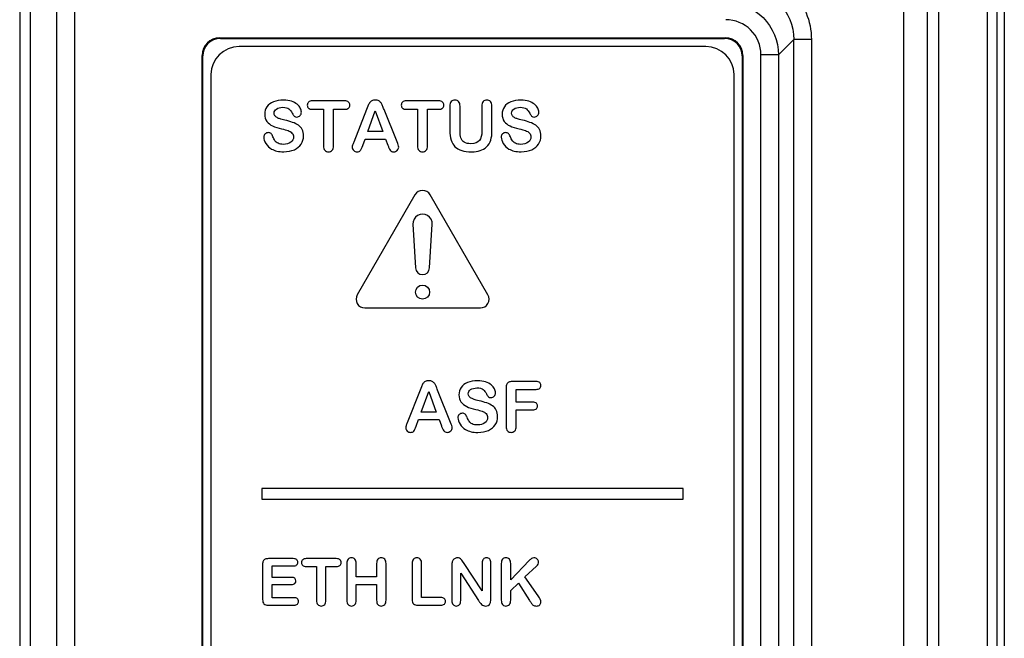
# Model space of a CAD drawing. Header units: millimetres. Extents: x 0 to 1700, y 0 to 1200.
# Tile 30 of 44: x 635 to 663, y 730 to 748. Entities that reach past the tile are written whole.
import ezdxf

# ---------------------------------------------------------------- set-up
doc = ezdxf.new("R2010")
doc.units = ezdxf.units.MM
doc.header["$LTSCALE"] = 93.5
doc.layers.add('00_COMPONENTS', color=7, linetype='CONTINUOUS')

msp = doc.modelspace()

# ---------------------------------------------------------------- linework, layer by layer
at = {"layer": '00_COMPONENTS', "color": 7, "linetype": 'CONTINUOUS'}
for p, q in [((635.368, 764.928), (635.368, 635.928)), ((635.665, 764.718), (635.665, 633.682)), ((661.224, 764.153), (661.224, 651.122)), ((660.548, 763.838), (660.548, 702.673)), ((663.218, 651.438), (663.218, 763.838)), ((663.418, 763.688), (663.418, 651.588)), ((641.068, 747.218), (655.469, 747.218)), ((641.086, 747.2), (655.451, 747.2)), ((640.568, 716.468), (640.568, 746.718)), ((640.586, 716.485), (640.586, 746.701)), ((654.918, 746.968), (641.618, 746.968)), ((655.951, 746.701), (655.951, 704.735)), ((655.968, 746.718), (655.968, 704.718)), ((640.818, 746.168), (640.818, 705.268)), ((655.718, 705.268), (655.718, 746.168)), ((644.626, 745.419), (643.708, 745.419)), ((647.303, 745.419), (646.385, 745.419)), ((643.708, 745.18), (644.023, 745.18)), ((644.023, 745.18), (644.023, 744.145)), ((644.311, 744.145), (644.311, 745.18)), ((644.311, 745.18), (644.626, 745.18)), ((645.249, 745.172), (644.884, 744.246)), ((645.286, 745.267), (645.249, 745.172)), ((645.285, 744.55), (645.496, 745.138)), ((645.496, 745.138), (645.711, 744.55)), ((646.121, 744.253), (645.749, 745.173)), ((646.385, 745.18), (646.7, 745.18)), ((646.7, 745.18), (646.7, 744.145)), ((646.988, 744.145), (646.988, 745.18)), ((646.988, 745.18), (647.303, 745.18)), ((647.624, 745.268), (647.624, 744.582)), ((647.913, 744.567), (647.913, 745.268)), ((648.534, 745.268), (648.534, 744.561)), ((648.823, 744.582), (648.823, 745.268)), ((645.711, 744.55), (645.285, 744.55)), ((645.141, 744.15), (645.209, 744.333)), ((645.209, 744.333), (645.789, 744.333)), ((645.789, 744.333), (645.857, 744.154)), ((646.63, 742.743), (644.984, 739.893)), ((648.708, 739.893), (647.063, 742.743)), ((646.572, 741.901), (646.646, 740.656)), ((647.046, 740.656), (647.121, 741.901)), ((645.201, 739.518), (648.492, 739.518)), ((646.774, 737.172), (646.409, 736.246)), ((646.811, 737.267), (646.774, 737.172)), ((647.646, 736.253), (647.274, 737.173)), ((649.225, 737.242), (649.225, 736.145)), ((650.082, 737.419), (649.402, 737.419)), ((649.513, 736.831), (649.513, 737.196)), ((649.513, 737.196), (650.082, 737.196)), ((646.81, 736.55), (647.021, 737.138)), ((647.021, 737.138), (647.236, 736.55)), ((649.989, 736.831), (649.513, 736.831)), ((649.513, 736.145), (649.513, 736.614)), ((649.513, 736.614), (649.989, 736.614)), ((646.666, 736.15), (646.734, 736.333)), ((646.734, 736.333), (647.314, 736.333)), ((647.236, 736.55), (646.81, 736.55)), ((647.314, 736.333), (647.382, 736.154)), ((642.268, 734.368), (642.268, 734.068)), ((654.268, 734.368), (642.268, 734.368)), ((654.268, 734.068), (654.268, 734.368)), ((642.268, 734.068), (654.268, 734.068)), ((642.289, 732.205), (642.289, 731.208)), ((643.163, 732.37), (642.453, 732.37)), ((642.558, 731.837), (642.558, 732.163)), ((642.558, 732.163), (643.163, 732.163)), ((644.387, 732.37), (643.533, 732.37)), ((643.533, 732.148), (643.826, 732.148)), ((643.826, 732.148), (643.826, 731.184)), ((644.094, 731.184), (644.094, 732.148)), ((644.094, 732.148), (644.387, 732.148)), ((644.686, 732.23), (644.686, 731.184)), ((644.955, 731.85), (644.955, 732.23)), ((645.536, 732.23), (645.536, 731.85)), ((645.804, 731.184), (645.804, 732.23)), ((646.551, 732.23), (646.551, 731.208)), ((646.82, 731.264), (646.82, 732.23)), ((647.681, 732.198), (647.681, 731.174)), ((648.027, 732.232), (647.985, 732.298)), ((648.544, 731.449), (648.027, 732.232)), ((648.544, 732.239), (648.544, 731.449)), ((648.792, 731.195), (648.792, 732.239)), ((649.088, 732.23), (649.088, 731.243)), ((649.884, 732.315), (649.356, 731.764)), ((649.356, 731.764), (649.356, 732.23)), ((649.762, 731.85), (650.089, 732.159)), ((643.115, 731.837), (642.558, 731.837)), ((645.536, 731.85), (644.955, 731.85)), ((647.932, 731.174), (647.932, 731.952)), ((647.932, 731.952), (648.437, 731.179)), ((650.139, 731.31), (649.762, 731.85)), ((642.558, 731.257), (642.558, 731.634)), ((642.558, 731.634), (643.115, 731.634)), ((644.955, 731.184), (644.955, 731.63)), ((644.955, 731.63), (645.536, 731.63)), ((645.536, 731.63), (645.536, 731.184)), ((649.356, 731.458), (649.577, 731.669)), ((649.577, 731.669), (649.894, 731.18)), ((647.365, 731.264), (646.82, 731.264)), ((649.356, 731.184), (649.356, 731.458)), ((642.453, 731.043), (643.184, 731.043)), ((643.184, 731.257), (642.558, 731.257)), ((646.716, 731.043), (647.365, 731.043))]:
    msp.add_line(p, q, dxfattribs=at)
at = {"layer": '00_COMPONENTS', "color": 9, "linetype": 'CONTINUOUS'}
for p, q in [((636.426, 636.218), (636.426, 764.718)), ((636.926, 764.718), (636.926, 636.218)), ((661.543, 764.144), (661.543, 651.132)), ((662.937, 651.438), (662.937, 763.838)), ((656.985, 746.736), (657.423, 747.173)), ((657.423, 704.262), (657.423, 747.173)), ((657.923, 747.173), (657.423, 747.173)), ((657.923, 747.173), (657.923, 704.262)), ((656.486, 704.7), (656.486, 746.736)), ((656.985, 746.736), (656.486, 746.736)), ((656.985, 746.736), (656.985, 704.7))]:
    msp.add_line(p, q, dxfattribs=at)
at = {"layer": '00_COMPONENTS', "color": 7, "linetype": 'CONTINUOUS'}
msp.add_circle((646.846, 739.968), 0.2, dxfattribs=at)
at = {"layer": '00_COMPONENTS', "color": 9, "linetype": 'CONTINUOUS'}
msp.add_arc((655.486, 746.736), 0.999, 359.9894, 90.0119, dxfattribs=at)
at = {"layer": '00_COMPONENTS', "color": 7, "linetype": 'CONTINUOUS'}
for centre, radius, start, end in [((641.618, 746.168), 0.8, 90, 180), ((654.918, 746.168), 0.8, 0, 90), ((646.846, 742.618), 0.25, 30, 150), ((646.846, 741.918), 0.275, 356.5602, 183.4398), ((646.846, 740.668), 0.2, 183.4398, 356.5602), ((645.201, 739.768), 0.25, 150, 270), ((648.492, 739.768), 0.25, 270, 30), ((649.99, 732.213), 1.867, 213.6565, 215.9925), ((653.579, 733.328), 4.265, 210.2366, 211.3714)]:
    msp.add_arc(centre, radius, start, end, dxfattribs=at)
for centre, major_axis, start_param, end_param in [((641.069, 746.718), (0.354, -0.354), 2.356803, 3.926382), ((641.086, 746.7), (0.354, -0.354), 2.356803, 3.926382), ((655.451, 746.7), (0.354, 0.354), -0.784789, 0.784789), ((655.468, 746.718), (-0.354, -0.354), 2.356803, 3.926382)]:
    msp.add_ellipse(centre, major_axis=major_axis, ratio=0.998783, start_param=start_param, end_param=end_param, dxfattribs=at)
at = {"layer": '00_COMPONENTS', "color": 9, "linetype": 'CONTINUOUS'}
for points, knots in [([(655.924, 749.172), (656.434, 749.172), (657.496, 748.746), (657.923, 747.683), (657.923, 747.173)], [0, 0, 0, 0, 0.499997, 1, 1, 1, 1]), ([(655.924, 748.672), (656.306, 748.673), (657.104, 748.353), (657.423, 747.556), (657.423, 747.173)], [0, 0, 0, 0, 0.499982, 1, 1, 1, 1])]:
    msp.add_open_spline(points, degree=3, knots=knots, dxfattribs=at)
at = {"layer": '00_COMPONENTS', "color": 7, "linetype": 'CONTINUOUS'}
msp.add_open_spline([(655.486, 748.235), (655.869, 748.235), (656.665, 747.915), (656.985, 747.118), (656.985, 746.736)], degree=3, knots=[0, 0, 0, 0, 0.500001, 1, 1, 1, 1], dxfattribs=at)
for points in [[(642.599, 745.393), (642.517, 745.36), (642.456, 745.313), (642.413, 745.253)], [(642.885, 745.443), (642.775, 745.443), (642.68, 745.426), (642.599, 745.393)], [(643.111, 745.41), (643.047, 745.431), (642.972, 745.443), (642.885, 745.443)], [(643.271, 745.323), (643.228, 745.359), (643.176, 745.388), (643.111, 745.41)], [(643.363, 745.21), (643.344, 745.249), (643.313, 745.287), (643.271, 745.323)], [(643.599, 745.386), (643.573, 745.365), (643.562, 745.336), (643.562, 745.299)], [(643.562, 745.299), (643.562, 745.263), (643.573, 745.234), (643.597, 745.212)], [(643.708, 745.419), (643.66, 745.419), (643.624, 745.408), (643.599, 745.386)], [(644.736, 745.385), (644.712, 745.407), (644.675, 745.419), (644.626, 745.419)], [(644.773, 745.299), (644.773, 745.334), (644.761, 745.363), (644.736, 745.385)], [(644.736, 745.213), (644.761, 745.234), (644.773, 745.263), (644.773, 745.299)], [(645.333, 745.36), (645.316, 745.335), (645.301, 745.304), (645.286, 745.267)], [(645.398, 745.42), (645.371, 745.404), (645.349, 745.384), (645.333, 745.36)], [(645.498, 745.443), (645.458, 745.443), (645.425, 745.435), (645.398, 745.42)], [(645.598, 745.42), (645.571, 745.435), (645.538, 745.443), (645.498, 745.443)], [(645.663, 745.361), (645.647, 745.384), (645.625, 745.404), (645.598, 745.42)], [(645.705, 745.283), (645.693, 745.311), (645.68, 745.337), (645.663, 745.361)], [(646.276, 745.386), (646.251, 745.365), (646.239, 745.336), (646.239, 745.299)], [(646.239, 745.299), (646.239, 745.263), (646.251, 745.234), (646.275, 745.212)], [(646.385, 745.419), (646.337, 745.419), (646.301, 745.408), (646.276, 745.386)], [(647.414, 745.385), (647.389, 745.407), (647.353, 745.419), (647.303, 745.419)], [(647.451, 745.299), (647.451, 745.334), (647.438, 745.363), (647.414, 745.385)], [(647.414, 745.213), (647.438, 745.234), (647.451, 745.263), (647.451, 745.299)], [(647.663, 745.399), (647.636, 745.37), (647.624, 745.326), (647.624, 745.268)], [(647.767, 745.443), (647.724, 745.443), (647.689, 745.428), (647.663, 745.399)], [(647.873, 745.399), (647.847, 745.428), (647.812, 745.443), (647.767, 745.443)], [(647.913, 745.268), (647.913, 745.326), (647.899, 745.37), (647.873, 745.399)], [(648.573, 745.399), (648.547, 745.37), (648.534, 745.326), (648.534, 745.268)], [(648.677, 745.443), (648.633, 745.443), (648.598, 745.428), (648.573, 745.399)], [(648.782, 745.399), (648.755, 745.428), (648.72, 745.443), (648.677, 745.443)], [(648.823, 745.268), (648.823, 745.326), (648.809, 745.37), (648.782, 745.399)], [(649.363, 745.393), (649.281, 745.36), (649.22, 745.313), (649.177, 745.253)], [(649.649, 745.443), (649.539, 745.443), (649.443, 745.426), (649.363, 745.393)], [(649.875, 745.41), (649.811, 745.431), (649.736, 745.443), (649.649, 745.443)], [(650.034, 745.323), (649.992, 745.359), (649.939, 745.388), (649.875, 745.41)], [(650.127, 745.21), (650.108, 745.249), (650.076, 745.287), (650.034, 745.323)], [(642.413, 745.253), (642.37, 745.192), (642.349, 745.122), (642.349, 745.044)], [(642.349, 745.044), (642.349, 744.961), (642.368, 744.892), (642.409, 744.837)], [(642.616, 745.07), (642.616, 745.116), (642.639, 745.155), (642.684, 745.188)], [(642.64, 744.996), (642.624, 745.017), (642.616, 745.041), (642.616, 745.07)], [(642.684, 745.188), (642.73, 745.221), (642.79, 745.238), (642.865, 745.238)], [(642.865, 745.238), (642.945, 745.238), (643.003, 745.222), (643.04, 745.192)], [(643.04, 745.192), (643.076, 745.162), (643.108, 745.12), (643.134, 745.067)], [(643.134, 745.067), (643.153, 745.029), (643.172, 745.001), (643.189, 744.985)], [(643.356, 745.001), (643.38, 745.029), (643.392, 745.06), (643.392, 745.095)], [(643.392, 745.095), (643.392, 745.132), (643.383, 745.171), (643.363, 745.21)], [(643.597, 745.212), (643.621, 745.191), (643.658, 745.18), (643.708, 745.18)], [(644.626, 745.18), (644.674, 745.18), (644.711, 745.191), (644.736, 745.213)], [(645.749, 745.173), (645.731, 745.219), (645.717, 745.256), (645.705, 745.283)], [(646.275, 745.212), (646.298, 745.191), (646.335, 745.18), (646.385, 745.18)], [(647.303, 745.18), (647.352, 745.18), (647.388, 745.191), (647.414, 745.213)], [(649.177, 745.253), (649.134, 745.192), (649.113, 745.122), (649.113, 745.044)], [(649.113, 745.044), (649.113, 744.961), (649.132, 744.892), (649.173, 744.837)], [(649.38, 745.07), (649.38, 745.116), (649.403, 745.155), (649.448, 745.188)], [(649.403, 744.996), (649.388, 745.017), (649.38, 745.041), (649.38, 745.07)], [(649.448, 745.188), (649.494, 745.221), (649.554, 745.238), (649.629, 745.238)], [(649.629, 745.238), (649.709, 745.238), (649.767, 745.222), (649.804, 745.192)], [(649.804, 745.192), (649.84, 745.162), (649.871, 745.12), (649.898, 745.067)], [(649.898, 745.067), (649.917, 745.029), (649.935, 745.001), (649.953, 744.985)], [(650.119, 745.001), (650.144, 745.029), (650.156, 745.06), (650.156, 745.095)], [(650.156, 745.095), (650.156, 745.132), (650.146, 745.171), (650.127, 745.21)], [(642.409, 744.837), (642.45, 744.782), (642.505, 744.738), (642.574, 744.706)], [(642.704, 744.943), (642.677, 744.958), (642.655, 744.975), (642.64, 744.996)], [(642.786, 744.907), (642.758, 744.916), (642.731, 744.927), (642.704, 744.943)], [(642.925, 744.871), (642.861, 744.887), (642.814, 744.899), (642.786, 744.907)], [(643.142, 744.808), (643.077, 744.831), (643.004, 744.852), (642.925, 744.871)], [(643.309, 744.726), (643.263, 744.758), (643.208, 744.785), (643.142, 744.808)], [(643.189, 744.985), (643.207, 744.968), (643.232, 744.96), (643.265, 744.96)], [(643.265, 744.96), (643.301, 744.96), (643.331, 744.974), (643.356, 745.001)], [(649.173, 744.837), (649.214, 744.782), (649.268, 744.738), (649.337, 744.706)], [(649.467, 744.943), (649.44, 744.958), (649.419, 744.975), (649.403, 744.996)], [(649.55, 744.907), (649.522, 744.916), (649.495, 744.927), (649.467, 744.943)], [(649.688, 744.871), (649.624, 744.887), (649.578, 744.899), (649.55, 744.907)], [(649.906, 744.808), (649.841, 744.831), (649.768, 744.852), (649.688, 744.871)], [(650.072, 744.726), (650.027, 744.758), (649.971, 744.785), (649.906, 744.808)], [(649.953, 744.985), (649.97, 744.968), (649.996, 744.96), (650.029, 744.96)], [(650.029, 744.96), (650.065, 744.96), (650.095, 744.974), (650.119, 745.001)], [(642.358, 744.477), (642.333, 744.452), (642.322, 744.423), (642.322, 744.388)], [(642.451, 744.515), (642.413, 744.515), (642.382, 744.502), (642.358, 744.477)], [(642.528, 744.486), (642.507, 744.505), (642.481, 744.515), (642.451, 744.515)], [(642.582, 744.399), (642.567, 744.437), (642.549, 744.466), (642.528, 744.486)], [(642.574, 744.706), (642.643, 744.674), (642.728, 744.645), (642.831, 744.622)], [(642.831, 744.622), (642.907, 744.605), (642.968, 744.588), (643.014, 744.572)], [(643.014, 744.572), (643.06, 744.557), (643.097, 744.534), (643.126, 744.504)], [(643.126, 744.504), (643.155, 744.475), (643.17, 744.436), (643.17, 744.39)], [(643.416, 744.603), (643.391, 744.652), (643.355, 744.693), (643.309, 744.726)], [(643.455, 744.421), (643.455, 744.493), (643.441, 744.553), (643.416, 744.603)], [(647.624, 744.582), (647.624, 744.474), (647.636, 744.382), (647.659, 744.304)], [(647.939, 744.366), (647.921, 744.42), (647.913, 744.487), (647.913, 744.567)], [(648.534, 744.561), (648.534, 744.438), (648.511, 744.348), (648.464, 744.288)], [(648.79, 744.303), (648.811, 744.377), (648.823, 744.47), (648.823, 744.582)], [(649.121, 744.477), (649.097, 744.452), (649.086, 744.423), (649.086, 744.388)], [(649.215, 744.515), (649.177, 744.515), (649.146, 744.502), (649.121, 744.477)], [(649.292, 744.486), (649.27, 744.505), (649.245, 744.515), (649.215, 744.515)], [(649.346, 744.399), (649.331, 744.437), (649.313, 744.466), (649.292, 744.486)], [(649.337, 744.706), (649.406, 744.674), (649.492, 744.645), (649.595, 744.622)], [(649.595, 744.622), (649.671, 744.605), (649.732, 744.588), (649.778, 744.572)], [(649.778, 744.572), (649.824, 744.557), (649.861, 744.534), (649.89, 744.504)], [(649.89, 744.504), (649.919, 744.475), (649.934, 744.436), (649.934, 744.39)], [(650.18, 744.603), (650.154, 744.652), (650.118, 744.693), (650.072, 744.726)], [(650.218, 744.421), (650.218, 744.493), (650.205, 744.553), (650.18, 744.603)], [(642.322, 744.388), (642.322, 744.327), (642.341, 744.265), (642.382, 744.201)], [(642.382, 744.201), (642.423, 744.137), (642.475, 744.086), (642.541, 744.048)], [(642.641, 744.285), (642.619, 744.316), (642.6, 744.354), (642.582, 744.399)], [(642.73, 744.21), (642.691, 744.229), (642.662, 744.254), (642.641, 744.285)], [(642.881, 744.181), (642.819, 744.181), (642.768, 744.19), (642.73, 744.21)], [(643.089, 744.24), (643.036, 744.2), (642.967, 744.181), (642.881, 744.181)], [(643.17, 744.39), (643.17, 744.329), (643.143, 744.28), (643.089, 744.24)], [(643.193, 744.027), (643.279, 744.066), (643.343, 744.119), (643.388, 744.188)], [(643.388, 744.188), (643.432, 744.256), (643.455, 744.334), (643.455, 744.421)], [(644.884, 744.246), (644.869, 744.209), (644.858, 744.18), (644.852, 744.159)], [(646.165, 744.101), (646.165, 744.132), (646.15, 744.183), (646.121, 744.253)], [(647.659, 744.304), (647.682, 744.226), (647.718, 744.163), (647.768, 744.113)], [(648.034, 744.242), (647.989, 744.271), (647.956, 744.313), (647.939, 744.366)], [(648.225, 744.198), (648.143, 744.198), (648.079, 744.213), (648.034, 744.242)], [(648.464, 744.288), (648.417, 744.227), (648.338, 744.198), (648.225, 744.198)], [(648.667, 744.107), (648.728, 744.163), (648.768, 744.228), (648.79, 744.303)], [(649.086, 744.388), (649.086, 744.327), (649.105, 744.265), (649.146, 744.201)], [(649.146, 744.201), (649.187, 744.137), (649.239, 744.086), (649.304, 744.048)], [(649.404, 744.285), (649.383, 744.316), (649.364, 744.354), (649.346, 744.399)], [(649.494, 744.21), (649.455, 744.229), (649.426, 744.254), (649.404, 744.285)], [(649.645, 744.181), (649.582, 744.181), (649.532, 744.19), (649.494, 744.21)], [(649.853, 744.24), (649.799, 744.2), (649.73, 744.181), (649.645, 744.181)], [(649.934, 744.39), (649.934, 744.329), (649.906, 744.28), (649.853, 744.24)], [(649.957, 744.027), (650.042, 744.066), (650.107, 744.119), (650.152, 744.188)], [(650.152, 744.188), (650.196, 744.256), (650.218, 744.334), (650.218, 744.421)], [(642.541, 744.048), (642.632, 743.995), (642.748, 743.969), (642.889, 743.969)], [(642.889, 743.969), (643.005, 743.969), (643.108, 743.988), (643.193, 744.027)], [(644.023, 744.145), (644.023, 744.085), (644.035, 744.041), (644.063, 744.012)], [(644.063, 744.012), (644.09, 743.983), (644.125, 743.969), (644.168, 743.969)], [(644.168, 743.969), (644.209, 743.969), (644.243, 743.983), (644.27, 744.012)], [(644.27, 744.012), (644.297, 744.04), (644.311, 744.084), (644.311, 744.145)], [(644.852, 744.159), (644.845, 744.138), (644.842, 744.118), (644.842, 744.099)], [(644.842, 744.099), (644.842, 744.065), (644.856, 744.035), (644.884, 744.008)], [(644.884, 744.008), (644.912, 743.982), (644.944, 743.969), (644.981, 743.969)], [(644.981, 743.969), (645.023, 743.969), (645.054, 743.981), (645.072, 744.006)], [(645.072, 744.006), (645.091, 744.031), (645.114, 744.078), (645.141, 744.15)], [(645.857, 744.154), (645.866, 744.132), (645.876, 744.107), (645.889, 744.077)], [(645.889, 744.077), (645.902, 744.048), (645.913, 744.027), (645.925, 744.013)], [(645.925, 744.013), (645.936, 744), (645.949, 743.989), (645.966, 743.981)], [(645.966, 743.981), (645.981, 743.973), (646.001, 743.969), (646.024, 743.969)], [(646.024, 743.969), (646.063, 743.969), (646.096, 743.983), (646.123, 744.01)], [(646.123, 744.01), (646.15, 744.037), (646.165, 744.068), (646.165, 744.101)], [(646.7, 744.145), (646.7, 744.085), (646.713, 744.041), (646.74, 744.012)], [(646.74, 744.012), (646.767, 743.983), (646.802, 743.969), (646.845, 743.969)], [(646.845, 743.969), (646.887, 743.969), (646.921, 743.983), (646.947, 744.012)], [(646.947, 744.012), (646.974, 744.04), (646.988, 744.084), (646.988, 744.145)], [(647.768, 744.113), (647.818, 744.064), (647.883, 744.027), (647.962, 744.004)], [(647.962, 744.004), (648.041, 743.981), (648.135, 743.969), (648.245, 743.969)], [(648.245, 743.969), (648.337, 743.969), (648.417, 743.98), (648.486, 744.002)], [(648.486, 744.002), (648.555, 744.023), (648.615, 744.058), (648.667, 744.107)], [(649.304, 744.048), (649.396, 743.995), (649.511, 743.969), (649.652, 743.969)], [(649.652, 743.969), (649.769, 743.969), (649.871, 743.988), (649.957, 744.027)], [(647.023, 737.443), (646.983, 737.443), (646.95, 737.435), (646.923, 737.42)], [(647.123, 737.42), (647.096, 737.435), (647.063, 737.443), (647.023, 737.443)], [(648.415, 737.443), (648.306, 737.443), (648.21, 737.426), (648.129, 737.393)], [(648.642, 737.41), (648.578, 737.431), (648.503, 737.443), (648.415, 737.443)], [(646.858, 737.36), (646.841, 737.335), (646.825, 737.304), (646.811, 737.267)], [(646.923, 737.42), (646.895, 737.404), (646.874, 737.384), (646.858, 737.36)], [(647.188, 737.361), (647.172, 737.384), (647.15, 737.404), (647.123, 737.42)], [(647.23, 737.283), (647.218, 737.311), (647.205, 737.337), (647.188, 737.361)], [(647.274, 737.173), (647.256, 737.219), (647.242, 737.256), (647.23, 737.283)], [(647.944, 737.253), (647.901, 737.192), (647.88, 737.122), (647.88, 737.044)], [(648.129, 737.393), (648.048, 737.36), (647.987, 737.313), (647.944, 737.253)], [(648.147, 737.07), (648.147, 737.116), (648.169, 737.155), (648.215, 737.188)], [(648.215, 737.188), (648.261, 737.221), (648.321, 737.238), (648.396, 737.238)], [(648.396, 737.238), (648.476, 737.238), (648.534, 737.222), (648.571, 737.192)], [(648.571, 737.192), (648.607, 737.162), (648.638, 737.12), (648.665, 737.067)], [(648.801, 737.323), (648.759, 737.359), (648.706, 737.388), (648.642, 737.41)], [(648.894, 737.21), (648.874, 737.249), (648.843, 737.287), (648.801, 737.323)], [(648.923, 737.095), (648.923, 737.132), (648.913, 737.171), (648.894, 737.21)], [(649.243, 737.343), (649.23, 737.316), (649.225, 737.282), (649.225, 737.242)], [(649.3, 737.4), (649.274, 737.388), (649.255, 737.369), (649.243, 737.343)], [(649.402, 737.419), (649.361, 737.419), (649.327, 737.412), (649.3, 737.4)], [(650.184, 737.387), (650.162, 737.408), (650.128, 737.419), (650.082, 737.419)], [(650.082, 737.196), (650.128, 737.196), (650.162, 737.206), (650.184, 737.226)], [(650.218, 737.308), (650.218, 737.341), (650.207, 737.367), (650.184, 737.387)], [(650.184, 737.226), (650.207, 737.246), (650.218, 737.274), (650.218, 737.308)], [(647.88, 737.044), (647.88, 736.961), (647.899, 736.892), (647.94, 736.837)], [(648.17, 736.996), (648.155, 737.017), (648.147, 737.041), (648.147, 737.07)], [(648.234, 736.943), (648.207, 736.958), (648.186, 736.975), (648.17, 736.996)], [(648.317, 736.907), (648.289, 736.916), (648.262, 736.927), (648.234, 736.943)], [(648.455, 736.871), (648.391, 736.887), (648.344, 736.899), (648.317, 736.907)], [(648.665, 737.067), (648.684, 737.029), (648.702, 737.001), (648.72, 736.985)], [(648.72, 736.985), (648.737, 736.968), (648.763, 736.96), (648.796, 736.96)], [(648.796, 736.96), (648.832, 736.96), (648.862, 736.974), (648.886, 737.001)], [(648.886, 737.001), (648.91, 737.029), (648.923, 737.06), (648.923, 737.095)], [(647.94, 736.837), (647.981, 736.782), (648.035, 736.738), (648.104, 736.706)], [(648.104, 736.706), (648.173, 736.674), (648.259, 736.645), (648.362, 736.622)], [(648.362, 736.622), (648.438, 736.605), (648.499, 736.588), (648.545, 736.572)], [(648.673, 736.808), (648.608, 736.831), (648.535, 736.852), (648.455, 736.871)], [(648.839, 736.726), (648.794, 736.758), (648.738, 736.785), (648.673, 736.808)], [(648.946, 736.603), (648.921, 736.652), (648.885, 736.693), (648.839, 736.726)], [(648.985, 736.421), (648.985, 736.493), (648.972, 736.553), (648.946, 736.603)], [(650.087, 736.801), (650.066, 736.82), (650.033, 736.831), (649.989, 736.831)], [(649.989, 736.614), (650.032, 736.614), (650.065, 736.624), (650.087, 736.644)], [(650.12, 736.722), (650.12, 736.755), (650.109, 736.782), (650.087, 736.801)], [(650.087, 736.644), (650.109, 736.663), (650.12, 736.689), (650.12, 736.722)], [(647.888, 736.477), (647.864, 736.452), (647.852, 736.423), (647.852, 736.388)], [(647.852, 736.388), (647.852, 736.327), (647.872, 736.265), (647.913, 736.201)], [(647.982, 736.515), (647.944, 736.515), (647.913, 736.502), (647.888, 736.477)], [(648.059, 736.486), (648.037, 736.505), (648.012, 736.515), (647.982, 736.515)], [(648.113, 736.399), (648.097, 736.437), (648.08, 736.466), (648.059, 736.486)], [(648.171, 736.285), (648.15, 736.316), (648.131, 736.354), (648.113, 736.399)], [(648.545, 736.572), (648.59, 736.557), (648.627, 736.534), (648.657, 736.504)], [(648.7, 736.39), (648.7, 736.329), (648.673, 736.28), (648.62, 736.24)], [(648.657, 736.504), (648.686, 736.475), (648.7, 736.436), (648.7, 736.39)], [(648.918, 736.188), (648.963, 736.256), (648.985, 736.334), (648.985, 736.421)], [(646.377, 736.159), (646.37, 736.138), (646.367, 736.118), (646.367, 736.099)], [(646.367, 736.099), (646.367, 736.065), (646.381, 736.035), (646.409, 736.008)], [(646.409, 736.246), (646.394, 736.209), (646.383, 736.18), (646.377, 736.159)], [(646.597, 736.006), (646.616, 736.031), (646.639, 736.078), (646.666, 736.15)], [(647.382, 736.154), (647.39, 736.132), (647.401, 736.107), (647.414, 736.077)], [(647.414, 736.077), (647.426, 736.048), (647.438, 736.027), (647.449, 736.013)], [(647.69, 736.101), (647.69, 736.132), (647.675, 736.183), (647.646, 736.253)], [(647.648, 736.01), (647.675, 736.037), (647.69, 736.068), (647.69, 736.101)], [(647.913, 736.201), (647.954, 736.137), (648.006, 736.086), (648.071, 736.048)], [(648.071, 736.048), (648.163, 735.995), (648.278, 735.969), (648.419, 735.969)], [(648.261, 736.21), (648.222, 736.229), (648.193, 736.254), (648.171, 736.285)], [(648.412, 736.181), (648.349, 736.181), (648.299, 736.19), (648.261, 736.21)], [(648.62, 736.24), (648.566, 736.2), (648.497, 736.181), (648.412, 736.181)], [(648.724, 736.027), (648.809, 736.066), (648.873, 736.119), (648.918, 736.188)], [(649.225, 736.145), (649.225, 736.085), (649.237, 736.041), (649.264, 736.012)], [(649.472, 736.012), (649.5, 736.04), (649.513, 736.084), (649.513, 736.145)], [(646.409, 736.008), (646.436, 735.982), (646.468, 735.969), (646.505, 735.969)], [(646.505, 735.969), (646.548, 735.969), (646.578, 735.981), (646.597, 736.006)], [(647.449, 736.013), (647.46, 736), (647.474, 735.989), (647.491, 735.981)], [(647.491, 735.981), (647.506, 735.973), (647.526, 735.969), (647.549, 735.969)], [(647.549, 735.969), (647.588, 735.969), (647.621, 735.983), (647.648, 736.01)], [(648.419, 735.969), (648.536, 735.969), (648.638, 735.988), (648.724, 736.027)], [(649.264, 736.012), (649.292, 735.983), (649.327, 735.969), (649.369, 735.969)], [(649.369, 735.969), (649.411, 735.969), (649.445, 735.983), (649.472, 736.012)], [(644.819, 732.393), (644.778, 732.393), (644.745, 732.379), (644.722, 732.352)], [(644.917, 732.352), (644.892, 732.379), (644.859, 732.393), (644.819, 732.393)], [(645.669, 732.393), (645.629, 732.393), (645.596, 732.379), (645.572, 732.352)], [(645.766, 732.352), (645.741, 732.379), (645.709, 732.393), (645.669, 732.393)], [(646.685, 732.393), (646.645, 732.393), (646.612, 732.379), (646.588, 732.352)], [(646.782, 732.352), (646.757, 732.379), (646.724, 732.393), (646.685, 732.393)], [(647.838, 732.393), (647.807, 732.393), (647.778, 732.384), (647.752, 732.367)], [(647.899, 732.381), (647.882, 732.388), (647.862, 732.393), (647.838, 732.393)], [(648.667, 732.393), (648.629, 732.393), (648.599, 732.379), (648.577, 732.354)], [(648.758, 732.354), (648.735, 732.379), (648.705, 732.393), (648.667, 732.393)], [(649.221, 732.393), (649.179, 732.393), (649.146, 732.379), (649.123, 732.352)], [(649.318, 732.352), (649.293, 732.379), (649.261, 732.393), (649.221, 732.393)], [(650.02, 732.393), (649.99, 732.393), (649.967, 732.387), (649.949, 732.374)], [(650.113, 732.358), (650.09, 732.381), (650.058, 732.393), (650.02, 732.393)], [(642.306, 732.3), (642.294, 732.275), (642.289, 732.243), (642.289, 732.205)], [(642.359, 732.353), (642.335, 732.342), (642.317, 732.324), (642.306, 732.3)], [(642.453, 732.37), (642.415, 732.37), (642.384, 732.364), (642.359, 732.353)], [(643.258, 732.341), (643.238, 732.36), (643.206, 732.37), (643.163, 732.37)], [(643.163, 732.163), (643.206, 732.163), (643.238, 732.172), (643.258, 732.191)], [(643.29, 732.267), (643.29, 732.298), (643.279, 732.322), (643.258, 732.341)], [(643.258, 732.191), (643.279, 732.21), (643.29, 732.235), (643.29, 732.267)], [(643.431, 732.34), (643.408, 732.32), (643.397, 732.293), (643.397, 732.259)], [(643.397, 732.259), (643.397, 732.225), (643.408, 732.198), (643.43, 732.178)], [(643.43, 732.178), (643.452, 732.158), (643.487, 732.148), (643.533, 732.148)], [(643.533, 732.37), (643.488, 732.37), (643.455, 732.36), (643.431, 732.34)], [(644.49, 732.339), (644.468, 732.359), (644.434, 732.37), (644.387, 732.37)], [(644.387, 732.148), (644.433, 732.148), (644.467, 732.158), (644.491, 732.178)], [(644.525, 732.259), (644.525, 732.291), (644.513, 732.319), (644.49, 732.339)], [(644.491, 732.178), (644.513, 732.198), (644.525, 732.225), (644.525, 732.259)], [(644.722, 732.352), (644.698, 732.325), (644.686, 732.284), (644.686, 732.23)], [(644.955, 732.23), (644.955, 732.284), (644.943, 732.325), (644.917, 732.352)], [(645.572, 732.352), (645.547, 732.325), (645.536, 732.284), (645.536, 732.23)], [(645.804, 732.23), (645.804, 732.284), (645.792, 732.325), (645.766, 732.352)], [(646.588, 732.352), (646.563, 732.325), (646.551, 732.284), (646.551, 732.23)], [(646.82, 732.23), (646.82, 732.284), (646.808, 732.325), (646.782, 732.352)], [(647.695, 732.3), (647.685, 732.275), (647.681, 732.242), (647.681, 732.198)], [(647.752, 732.367), (647.725, 732.349), (647.706, 732.328), (647.695, 732.3)], [(647.945, 732.349), (647.932, 732.362), (647.917, 732.373), (647.899, 732.381)], [(647.985, 732.298), (647.971, 732.319), (647.958, 732.336), (647.945, 732.349)], [(648.577, 732.354), (648.555, 732.329), (648.544, 732.29), (648.544, 732.239)], [(648.792, 732.239), (648.792, 732.29), (648.78, 732.329), (648.758, 732.354)], [(649.123, 732.352), (649.099, 732.325), (649.088, 732.284), (649.088, 732.23)], [(649.356, 732.23), (649.356, 732.284), (649.344, 732.325), (649.318, 732.352)], [(649.949, 732.374), (649.931, 732.361), (649.91, 732.341), (649.884, 732.315)], [(650.089, 732.159), (650.129, 732.197), (650.15, 732.236), (650.15, 732.276)], [(650.15, 732.276), (650.15, 732.309), (650.137, 732.336), (650.113, 732.358)], [(643.207, 731.809), (643.187, 731.827), (643.156, 731.837), (643.115, 731.837)], [(643.115, 731.634), (643.157, 731.634), (643.188, 731.643), (643.208, 731.662)], [(643.238, 731.736), (643.238, 731.766), (643.227, 731.791), (643.207, 731.809)], [(643.208, 731.662), (643.228, 731.681), (643.238, 731.706), (643.238, 731.736)], [(647.465, 731.232), (647.442, 731.253), (647.409, 731.264), (647.365, 731.264)], [(650.198, 731.211), (650.185, 731.239), (650.165, 731.272), (650.139, 731.31)], [(642.289, 731.208), (642.289, 731.15), (642.301, 731.107), (642.326, 731.082)], [(642.326, 731.082), (642.352, 731.056), (642.395, 731.043), (642.453, 731.043)], [(643.279, 731.227), (643.257, 731.247), (643.226, 731.257), (643.184, 731.257)], [(643.184, 731.043), (643.226, 731.043), (643.257, 731.052), (643.279, 731.072)], [(643.312, 731.149), (643.312, 731.181), (643.301, 731.207), (643.279, 731.227)], [(643.279, 731.072), (643.301, 731.092), (643.312, 731.117), (643.312, 731.149)], [(643.826, 731.184), (643.826, 731.129), (643.838, 731.088), (643.863, 731.061)], [(643.863, 731.061), (643.889, 731.034), (643.921, 731.02), (643.961, 731.02)], [(643.961, 731.02), (644, 731.02), (644.032, 731.034), (644.057, 731.06)], [(644.057, 731.06), (644.081, 731.087), (644.094, 731.128), (644.094, 731.184)], [(644.686, 731.184), (644.686, 731.13), (644.698, 731.088), (644.722, 731.061)], [(644.722, 731.061), (644.746, 731.035), (644.779, 731.02), (644.819, 731.02)], [(644.819, 731.02), (644.859, 731.02), (644.892, 731.034), (644.917, 731.061)], [(644.917, 731.061), (644.943, 731.088), (644.955, 731.129), (644.955, 731.184)], [(645.536, 731.184), (645.536, 731.13), (645.547, 731.088), (645.572, 731.061)], [(645.572, 731.061), (645.595, 731.035), (645.628, 731.02), (645.669, 731.02)], [(645.669, 731.02), (645.709, 731.02), (645.741, 731.034), (645.766, 731.061)], [(645.766, 731.061), (645.792, 731.088), (645.804, 731.129), (645.804, 731.184)], [(646.551, 731.208), (646.551, 731.15), (646.564, 731.107), (646.589, 731.082)], [(646.589, 731.082), (646.615, 731.056), (646.657, 731.043), (646.716, 731.043)], [(647.365, 731.043), (647.409, 731.043), (647.442, 731.053), (647.466, 731.073)], [(647.5, 731.152), (647.5, 731.184), (647.489, 731.21), (647.465, 731.232)], [(647.466, 731.073), (647.489, 731.093), (647.5, 731.12), (647.5, 731.152)], [(647.681, 731.174), (647.681, 731.123), (647.691, 731.085), (647.715, 731.059)], [(647.715, 731.059), (647.738, 731.034), (647.768, 731.02), (647.806, 731.02)], [(647.806, 731.02), (647.843, 731.02), (647.873, 731.034), (647.897, 731.059)], [(647.897, 731.059), (647.92, 731.084), (647.932, 731.123), (647.932, 731.174)], [(648.48, 731.116), (648.495, 731.096), (648.51, 731.078), (648.527, 731.063)], [(648.527, 731.063), (648.543, 731.048), (648.562, 731.038), (648.581, 731.031)], [(648.581, 731.031), (648.6, 731.024), (648.622, 731.02), (648.647, 731.02)], [(648.647, 731.02), (648.743, 731.02), (648.792, 731.078), (648.792, 731.195)], [(649.088, 731.243), (649.088, 731.2), (649.088, 731.168), (649.09, 731.146)], [(649.09, 731.146), (649.092, 731.123), (649.097, 731.104), (649.105, 731.087)], [(649.105, 731.087), (649.117, 731.066), (649.133, 731.05), (649.154, 731.038)], [(649.154, 731.038), (649.175, 731.027), (649.197, 731.02), (649.221, 731.02)], [(649.221, 731.02), (649.261, 731.02), (649.293, 731.034), (649.318, 731.06)], [(649.318, 731.06), (649.344, 731.087), (649.356, 731.128), (649.356, 731.184)], [(649.938, 731.108), (649.954, 731.081), (649.974, 731.06), (649.998, 731.044)], [(649.998, 731.044), (650.021, 731.028), (650.051, 731.02), (650.089, 731.02)], [(650.089, 731.02), (650.129, 731.02), (650.16, 731.031), (650.183, 731.053)], [(650.183, 731.053), (650.207, 731.075), (650.218, 731.1), (650.218, 731.13)], [(650.218, 731.13), (650.218, 731.156), (650.211, 731.183), (650.198, 731.211)]]:
    msp.add_open_spline(points, degree=3, dxfattribs=at)

doc.saveas('drawing.dxf')
